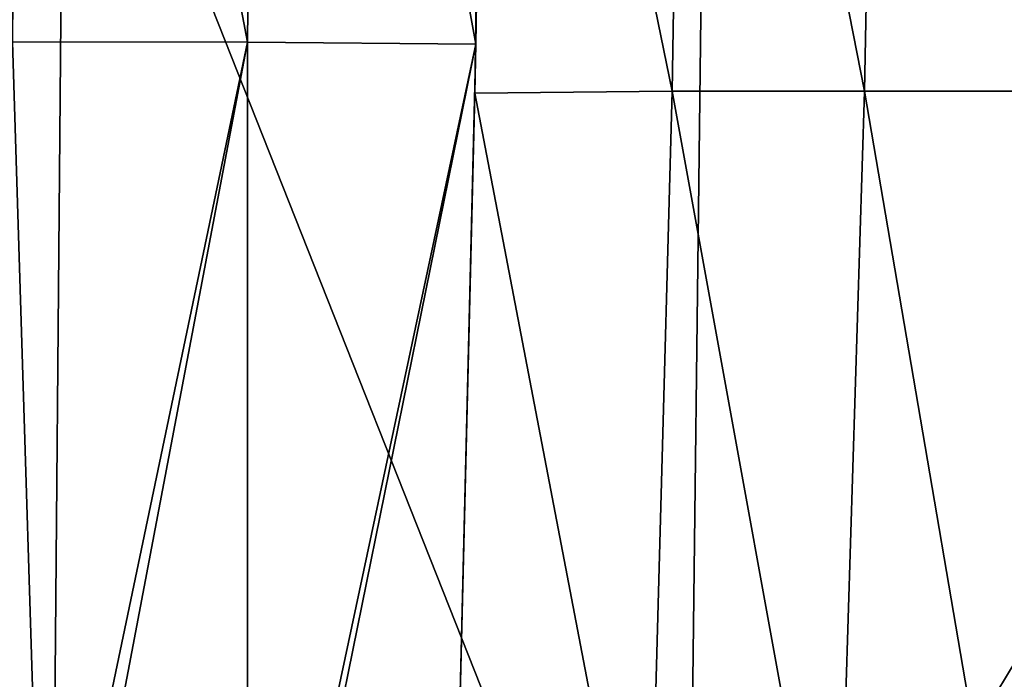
# Model space of a CAD drawing. Header units: metres. Extents: x -22 to 72, y -237 to 23.
# Tile 125 of 256: x 5.2 to 9.28, y -206.44 to -203.71. Entities that reach past the tile are written whole.
import ezdxf

# ---------------------------------------------------------------- set-up
doc = ezdxf.new("R2010")
doc.units = ezdxf.units.M
doc.layers.add('solid_509588_MEDIA_SW0001', color=7, linetype='CONTINUOUS')

msp = doc.modelspace()

# ---------------------------------------------------------------- linework, layer by layer
at = {"layer": 'solid_509588_MEDIA_SW0001'}
for points in [[(5.171579, -203.800064, 265.841888), (4.199933, -198.866196, 265.477386), (5.209455, -198.866608, 265.66275)], [(6.146574, -203.800522, 266.064026), (5.171579, -203.800064, 265.841888), (5.209455, -198.866608, 265.66275)], [(6.146574, -203.800522, 266.064026), (5.209455, -198.866608, 265.66275), (6.193961, -198.866959, 265.885529)], [(6.146574, -203.800522, 266.064026), (6.193961, -198.866959, 265.885529), (7.092669, -203.808594, 266.317505)], [(6.193961, -198.866959, 265.885529), (7.118394, -202.233871, 266.258026), (7.092669, -203.808594, 266.317505)], [(9.472416, -204.00383, 267.201477), (8.776209, -200.254318, 266.753815), (9.557737, -200.253952, 267.094604)], [(7.088829, -204.012726, 266.325439), (7.118394, -202.233871, 266.258026), (7.140928, -200.263275, 266.18811)], [(7.906749, -204.004395, 266.581757), (7.088829, -204.012726, 266.325439), (7.140928, -200.263275, 266.18811)], [(7.906749, -204.004395, 266.581757), (7.140928, -200.263275, 266.18811), (7.967891, -200.25444, 266.450195)], [(8.703623, -204.004257, 266.875275), (7.906749, -204.004395, 266.581757), (7.967891, -200.25444, 266.450195)], [(8.703623, -204.004257, 266.875275), (7.967891, -200.25444, 266.450195), (8.776209, -200.254318, 266.753815)], [(9.472416, -204.00383, 267.201477), (8.703623, -204.004257, 266.875275), (8.776209, -200.254318, 266.753815)], [(10.623231, -204.225693, 290.878448), (10.652091, -201.911453, 290.875458), (8.04534, -202.085159, 291.118286)], [(7.965763, -208.627457, 291.12674), (8.04534, -202.085159, 291.118286), (5.386008, -202.106949, 291.295807)], [(10.623231, -204.225693, 290.878448), (8.04534, -202.085159, 291.118286), (7.965763, -208.627457, 291.12674)], [(5.329314, -208.660217, 291.300934), (2.698091, -202.120193, 291.404541), (2.671906, -208.680222, 291.406006)], [(5.329314, -208.660217, 291.300934), (5.386008, -202.106949, 291.295807), (2.698091, -202.120193, 291.404541)], [(7.965763, -208.627457, 291.12674), (5.386008, -202.106949, 291.295807), (5.329314, -208.660217, 291.300934)], [(7.088829, -204.012726, 266.325439), (7.092669, -203.808594, 266.317505), (7.118394, -202.233871, 266.258026)], [(5.297684, -207.857361, 266.065155), (4.523809, -207.556702, 265.896423), (5.171579, -203.800064, 265.841888)], [(5.297684, -207.857361, 266.065155), (5.171579, -203.800064, 265.841888), (6.146574, -203.800522, 266.064026)], [(5.37058, -207.888657, 266.082489), (5.297684, -207.857361, 266.065155), (6.146574, -203.800522, 266.064026)], [(6.145881, -208.255127, 266.281952), (5.37058, -207.888657, 266.082489), (6.146574, -203.800522, 266.064026)], [(6.145881, -208.255127, 266.281952), (6.146574, -203.800522, 266.064026), (7.092669, -203.808594, 266.317505)], [(6.186696, -208.27623, 266.293213), (6.145881, -208.255127, 266.281952), (7.092669, -203.808594, 266.317505)], [(6.186696, -208.27623, 266.293213), (7.092669, -203.808594, 266.317505), (6.997578, -207.758224, 266.480652)], [(6.997578, -207.758224, 266.480652), (7.092669, -203.808594, 266.317505), (7.088829, -204.012726, 266.325439)], [(7.804116, -207.75296, 266.727295), (7.088829, -204.012726, 266.325439), (7.906749, -204.004395, 266.581757)], [(8.588151, -207.752792, 267.006897), (7.804116, -207.75296, 266.727295), (7.906749, -204.004395, 266.581757)], [(8.588151, -207.752792, 267.006897), (7.906749, -204.004395, 266.581757), (8.703623, -204.004257, 266.875275)], [(9.343701, -207.752319, 267.31488), (8.588151, -207.752792, 267.006897), (8.703623, -204.004257, 266.875275)], [(9.343701, -207.752319, 267.31488), (8.703623, -204.004257, 266.875275), (9.472416, -204.00383, 267.201477)], [(7.804116, -207.75296, 266.727295), (6.997578, -207.758224, 266.480652), (7.088829, -204.012726, 266.325439)], [(10.592496, -206.495926, 290.881653), (10.623231, -204.225693, 290.878448), (7.965763, -208.627457, 291.12674)]]:
    msp.add_3dface(points, dxfattribs=at)

doc.saveas('drawing.dxf')
